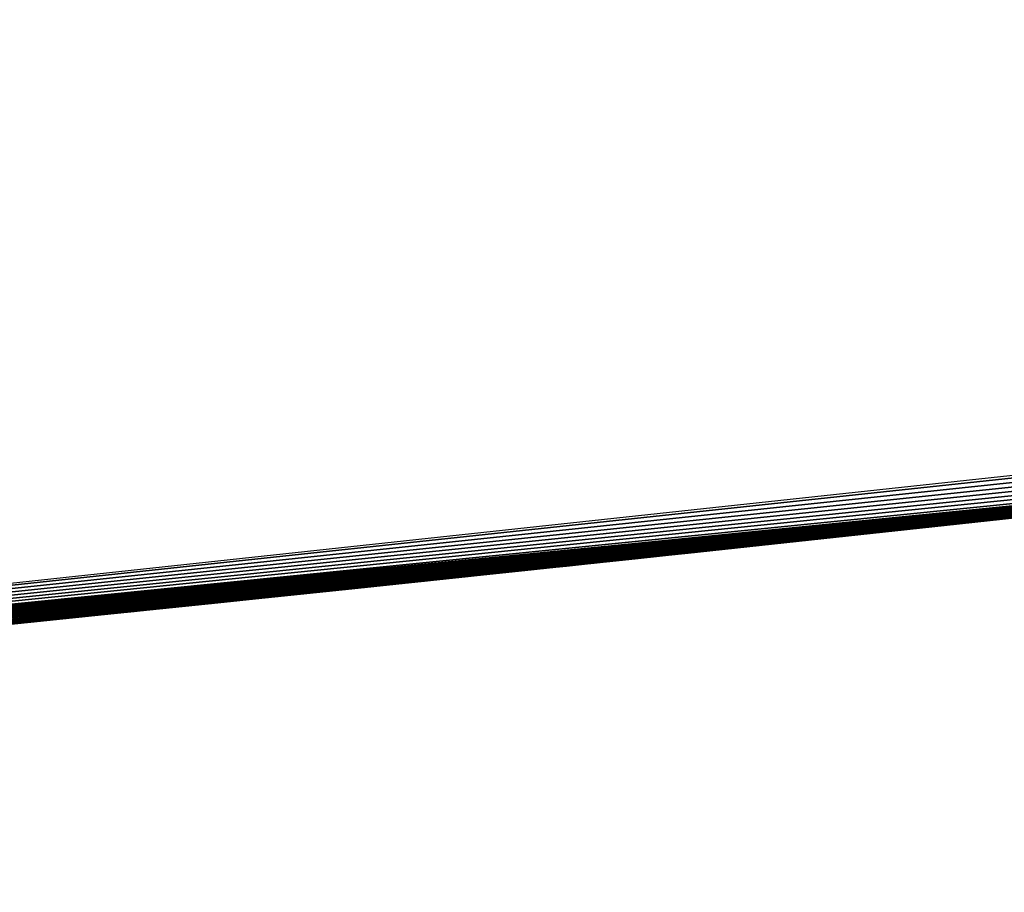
# Model space of a CAD drawing. Header units: millimetres. Extents: x -135 to 891, y -20 to 307.
# Tile 74 of 211: x 873.206 to 873.33, y 8.955 to 9.065. Entities that reach past the tile are written whole.
import ezdxf

# ---------------------------------------------------------------- set-up
doc = ezdxf.new("R2010")
doc.units = ezdxf.units.MM
doc.header["$LTSCALE"] = 65.185185
for name, color, linetype in [('116', 7, 'CONTINUOUS'), ('83', 7, 'CONTINUOUS'), ('84', 7, 'CONTINUOUS')]:
    doc.layers.add(name, color=color, linetype=linetype)

msp = doc.modelspace()

# ---------------------------------------------------------------- linework, layer by layer
at = {"layer": '116', "color": 7, "linetype": 'Continuous', "true_color": 0xccffff}
for points in [[(872.84524, 8.95544, 9.73055), (873.73519, 9.05085, 9.55976), (873.75941, 9.05401, 10.46109), (872.84524, 8.95544, 9.73055)], [(873.68843, 9.04483, 9.55724), (873.73519, 9.05085, 9.55976), (872.84524, 8.95544, 9.73055), (873.68843, 9.04483, 9.55724)], [(873.64313, 9.0391, 9.55472), (873.68843, 9.04483, 9.55724), (872.84524, 8.95544, 9.73055), (873.64313, 9.0391, 9.55472)], [(873.59928, 9.03365, 9.55228), (873.64313, 9.0391, 9.55472), (872.84524, 8.95544, 9.73055), (873.59928, 9.03365, 9.55228)], [(873.55684, 9.02848, 9.54997), (873.59928, 9.03365, 9.55228), (872.84524, 8.95544, 9.73055), (873.55684, 9.02848, 9.54997)], [(873.5157, 9.02355, 9.54801), (873.55684, 9.02848, 9.54997), (872.84524, 8.95544, 9.73055), (873.5157, 9.02355, 9.54801)], [(873.4759, 9.01887, 9.54635), (873.5157, 9.02355, 9.54801), (872.84524, 8.95544, 9.73055), (873.4759, 9.01887, 9.54635)], [(873.43731, 9.0144, 9.54512), (873.4759, 9.01887, 9.54635), (872.84524, 8.95544, 9.73055), (873.43731, 9.0144, 9.54512)], [(872.85122, 8.95595, 22.26229), (872.83824, 8.95485, 21.70401), (873.45546, 9.01649, 21.73326), (872.85122, 8.95595, 22.26229)], [(872.87106, 8.95764, 22.26145), (872.85122, 8.95595, 22.26229), (873.45546, 9.01649, 21.73326), (872.87106, 8.95764, 22.26145)], [(872.89051, 8.95932, 22.26126), (872.87106, 8.95764, 22.26145), (873.45546, 9.01649, 21.73326), (872.89051, 8.95932, 22.26126)], [(872.91025, 8.96104, 22.26056), (872.89051, 8.95932, 22.26126), (873.45546, 9.01649, 21.73326), (872.91025, 8.96104, 22.26056)], [(872.93044, 8.96283, 22.25963), (872.91025, 8.96104, 22.26056), (873.45546, 9.01649, 21.73326), (872.93044, 8.96283, 22.25963)], [(872.95118, 8.96468, 22.25866), (872.93044, 8.96283, 22.25963), (873.45546, 9.01649, 21.73326), (872.95118, 8.96468, 22.25866)], [(872.9724, 8.9666, 22.25754), (872.95118, 8.96468, 22.25866), (873.45546, 9.01649, 21.73326), (872.9724, 8.9666, 22.25754)], [(872.99411, 8.96859, 22.25626), (872.9724, 8.9666, 22.25754), (873.45546, 9.01649, 21.73326), (872.99411, 8.96859, 22.25626)], [(873.01633, 8.97064, 22.25481), (872.99411, 8.96859, 22.25626), (873.45546, 9.01649, 21.73326), (873.01633, 8.97064, 22.25481)], [(873.03902, 8.97277, 22.25319), (873.01633, 8.97064, 22.25481), (873.45546, 9.01649, 21.73326), (873.03902, 8.97277, 22.25319)], [(873.06223, 8.97498, 22.25141), (873.03902, 8.97277, 22.25319), (873.45546, 9.01649, 21.73326), (873.06223, 8.97498, 22.25141)], [(873.08602, 8.97726, 22.2495), (873.06223, 8.97498, 22.25141), (873.45546, 9.01649, 21.73326), (873.08602, 8.97726, 22.2495)], [(873.11036, 8.97963, 22.24744), (873.08602, 8.97726, 22.2495), (873.45546, 9.01649, 21.73326), (873.11036, 8.97963, 22.24744)], [(873.13528, 8.98209, 22.24524), (873.11036, 8.97963, 22.24744), (873.45546, 9.01649, 21.73326), (873.13528, 8.98209, 22.24524)], [(873.16079, 8.98464, 22.24299), (873.13528, 8.98209, 22.24524), (873.45546, 9.01649, 21.73326), (873.16079, 8.98464, 22.24299)], [(873.18691, 8.98728, 22.24067), (873.16079, 8.98464, 22.24299), (873.45546, 9.01649, 21.73326), (873.18691, 8.98728, 22.24067)], [(873.21361, 8.99002, 22.23828), (873.18691, 8.98728, 22.24067), (873.45546, 9.01649, 21.73326), (873.21361, 8.99002, 22.23828)], [(873.24097, 8.99287, 22.2359), (873.21361, 8.99002, 22.23828), (873.45546, 9.01649, 21.73326), (873.24097, 8.99287, 22.2359)], [(873.269, 8.99582, 22.23359), (873.24097, 8.99287, 22.2359), (873.45546, 9.01649, 21.73326), (873.269, 8.99582, 22.23359)], [(873.29767, 8.99888, 22.23131), (873.269, 8.99582, 22.23359), (873.45546, 9.01649, 21.73326), (873.29767, 8.99888, 22.23131)], [(873.32703, 9.00206, 22.22908), (873.29767, 8.99888, 22.23131), (873.45546, 9.01649, 21.73326), (873.32703, 9.00206, 22.22908)], [(873.45593, 9.01655, 5.35002), (873.33832, 9.0033, 5.9544), (873.32391, 9.00172, 5.45263), (873.45593, 9.01655, 5.35002)], [(873.35711, 9.00537, 22.22691), (873.32703, 9.00206, 22.22908), (873.45546, 9.01649, 21.73326), (873.35711, 9.00537, 22.22691)], [(872.7876, 8.95066, 18.3848), (872.7876, 8.95066, 18.2408), (873.43468, 9.0141, 18.25708), (872.7876, 8.95066, 18.3848)], [(872.8328, 8.9544, 18.42275), (872.7876, 8.95066, 18.3848), (873.43468, 9.0141, 18.25708), (872.8328, 8.9544, 18.42275)], [(872.87943, 8.95836, 18.46261), (872.8328, 8.9544, 18.42275), (873.43468, 9.0141, 18.25708), (872.87943, 8.95836, 18.46261)], [(873.39996, 9.01015, 9.54434), (873.43731, 9.0144, 9.54512), (872.84524, 8.95544, 9.73055), (873.39996, 9.01015, 9.54434)], [(872.92923, 8.96272, 18.50546), (872.87943, 8.95836, 18.46261), (873.43468, 9.0141, 18.25708), (872.92923, 8.96272, 18.50546)], [(872.98679, 8.96791, 18.55526), (872.92923, 8.96272, 18.50546), (873.43468, 9.0141, 18.25708), (872.98679, 8.96791, 18.55526)], [(873.0575, 8.97452, 18.61677), (872.98679, 8.96791, 18.55526), (873.43468, 9.0141, 18.25708), (873.0575, 8.97452, 18.61677)], [(873.14572, 8.98313, 18.69399), (873.0575, 8.97452, 18.61677), (873.43468, 9.0141, 18.25708), (873.14572, 8.98313, 18.69399)], [(873.25699, 8.99455, 18.79208), (873.14572, 8.98313, 18.69399), (873.43468, 9.0141, 18.25708), (873.25699, 8.99455, 18.79208)], [(873.22041, 8.99073, 16.55236), (873.44064, 9.01478, 16.55777), (873.39069, 9.00911, 16.96462), (873.22041, 8.99073, 16.55236)], [(873.39747, 9.00987, 18.91708), (873.25699, 8.99455, 18.79208), (873.43468, 9.0141, 18.25708), (873.39747, 9.00987, 18.91708)], [(873.44359, 9.01512, 22.64955), (873.27484, 8.99644, 23.16898), (873.27172, 8.99611, 22.64358), (873.44359, 9.01512, 22.64955)], [(873.29847, 8.99897, 23.16694), (873.27484, 8.99644, 23.16898), (873.44359, 9.01512, 22.64955), (873.29847, 8.99897, 23.16694)], [(873.32355, 9.00168, 23.16481), (873.29847, 8.99897, 23.16694), (873.44359, 9.01512, 22.64955), (873.32355, 9.00168, 23.16481)], [(873.35011, 9.0046, 23.1626), (873.32355, 9.00168, 23.16481), (873.44359, 9.01512, 22.64955), (873.35011, 9.0046, 23.1626)], [(873.30506, 8.99968, 15.62425), (873.33044, 9.00244, 14.04307), (873.41402, 9.01174, 15.66062), (873.30506, 8.99968, 15.62425)], [(873.36379, 9.00611, 9.54403), (873.39996, 9.01015, 9.54434), (872.84524, 8.95544, 9.73055), (873.36379, 9.00611, 9.54403)], [(873.18888, 8.98749, 16.96213), (873.22041, 8.99073, 16.55236), (873.39069, 9.00911, 16.96462), (873.18888, 8.98749, 16.96213)], [(873.39855, 9.01, 24.9224), (873.28553, 8.99758, 25.34599), (873.28348, 8.99736, 24.97359), (873.39855, 9.01, 24.9224)], [(873.35509, 9.00514, 25.30706), (873.28553, 8.99758, 25.34599), (873.39855, 9.01, 24.9224), (873.35509, 9.00514, 25.30706)], [(873.32873, 9.00225, 9.54426), (873.36379, 9.00611, 9.54403), (872.84524, 8.95544, 9.73055), (873.32873, 9.00225, 9.54426)], [(873.36182, 9.00589, 12.69602), (873.34879, 9.00445, 13.17903), (873.32946, 9.00233, 12.69437), (873.36182, 9.00589, 12.69602)], [(873.32019, 9.00132, 12.3535), (873.32159, 9.00147, 11.98931), (873.34912, 9.00449, 12.34845), (873.32019, 9.00132, 12.3535)], [(873.34879, 9.00445, 13.17903), (873.3207, 9.00137, 13.18023), (873.32946, 9.00233, 12.69437), (873.34879, 9.00445, 13.17903)], [(873.32159, 9.00147, 11.98931), (873.35283, 9.00489, 11.9904), (873.34912, 9.00449, 12.34845), (873.32159, 9.00147, 11.98931)], [(873.32959, 9.00234, 21.36463), (873.33976, 9.00346, 21.00221), (873.35014, 9.0046, 21.36272), (873.32959, 9.00234, 21.36463)], [(873.33832, 9.0033, 5.9544), (873.29742, 8.99886, 5.99327), (873.32391, 9.00172, 5.45263), (873.33832, 9.0033, 5.9544)], [(873.34536, 9.00407, 8.59285), (873.33024, 9.00241, 9.08284), (873.31178, 9.00041, 8.59097), (873.34536, 9.00407, 8.59285)], [(873.32073, 9.00138, 21.00125), (873.33976, 9.00346, 21.00221), (873.32959, 9.00234, 21.36463), (873.32073, 9.00138, 21.00125)], [(873.2948, 8.99858, 9.54499), (873.32873, 9.00225, 9.54426), (872.84524, 8.95544, 9.73055), (873.2948, 8.99858, 9.54499)], [(873.32391, 9.00172, 5.45263), (873.22361, 8.99106, 6.07185), (873.20307, 8.98894, 5.56705), (873.32391, 9.00172, 5.45263)], [(873.25913, 8.99478, 6.03228), (873.22361, 8.99106, 6.07185), (873.32391, 9.00172, 5.45263), (873.25913, 8.99478, 6.03228)], [(873.22736, 8.99145, 14.08789), (873.33044, 9.00244, 14.04307), (873.30506, 8.99968, 15.62425), (873.22736, 8.99145, 14.08789)], [(873.29742, 8.99886, 5.99327), (873.25913, 8.99478, 6.03228), (873.32391, 9.00172, 5.45263), (873.29742, 8.99886, 5.99327)], [(873.33024, 9.00241, 9.08284), (873.296, 8.99871, 9.08479), (873.31178, 9.00041, 8.59097), (873.33024, 9.00241, 9.08284)], [(873.32946, 9.00233, 12.69437), (873.3207, 9.00137, 13.18023), (873.29876, 8.999, 12.69273), (873.32946, 9.00233, 12.69437)], [(873.30959, 9.00017, 21.36654), (873.32073, 9.00138, 21.00125), (873.32959, 9.00234, 21.36463), (873.30959, 9.00017, 21.36654)], [(873.32572, 9.00192, 7.96095), (873.32249, 9.00157, 8.09455), (873.32083, 9.00139, 7.95565), (873.32572, 9.00192, 7.96095)], [(873.32797, 9.00217, 8.0943), (873.32249, 9.00157, 8.09455), (873.32572, 9.00192, 7.96095), (873.32797, 9.00217, 8.0943)], [(873.33049, 9.00244, 7.96618), (873.32797, 9.00217, 8.0943), (873.32572, 9.00192, 7.96095), (873.33049, 9.00244, 7.96618)], [(873.33334, 9.00275, 8.09402), (873.32797, 9.00217, 8.0943), (873.33049, 9.00244, 7.96618), (873.33334, 9.00275, 8.09402)], [(873.31178, 9.00041, 8.59097), (873.296, 8.99871, 9.08479), (873.27963, 8.99695, 8.58905), (873.31178, 9.00041, 8.59097)], [(873.29147, 8.99822, 11.98795), (873.32159, 9.00147, 11.98931), (873.29233, 8.99831, 12.35843), (873.29147, 8.99822, 11.98795)], [(873.29233, 8.99831, 12.35843), (873.32159, 9.00147, 11.98931), (873.32019, 9.00132, 12.3535), (873.29233, 8.99831, 12.35843)], [(873.3207, 9.00137, 13.18023), (873.29369, 8.99846, 13.18148), (873.29876, 8.999, 12.69273), (873.3207, 9.00137, 13.18023)], [(873.30213, 8.99936, 21.0003), (873.32073, 9.00138, 21.00125), (873.30959, 9.00017, 21.36654), (873.30213, 8.99936, 21.0003)], [(873.31585, 9.00085, 7.95026), (873.31116, 9.00034, 8.095), (873.31077, 9.0003, 7.94478), (873.31585, 9.00085, 7.95026)], [(873.31689, 9.00096, 8.09477), (873.31116, 9.00034, 8.095), (873.31585, 9.00085, 7.95026), (873.31689, 9.00096, 8.09477)], [(873.32083, 9.00139, 7.95565), (873.31689, 9.00096, 8.09477), (873.31585, 9.00085, 7.95026), (873.32083, 9.00139, 7.95565)], [(873.32249, 9.00157, 8.09455), (873.31689, 9.00096, 8.09477), (873.32083, 9.00139, 7.95565), (873.32249, 9.00157, 8.09455)], [(873.19947, 8.98857, 15.57505), (873.22736, 8.99145, 14.08789), (873.30506, 8.99968, 15.62425), (873.19947, 8.98857, 15.57505)], [(873.28392, 8.99741, 20.99937), (873.30213, 8.99936, 21.0003), (873.29012, 8.99807, 21.36844), (873.28392, 8.99741, 20.99937)], [(873.29012, 8.99807, 21.36844), (873.30213, 8.99936, 21.0003), (873.30959, 9.00017, 21.36654), (873.29012, 8.99807, 21.36844)], [(873.30033, 8.99917, 7.93358), (873.29928, 8.99906, 8.09556), (873.29496, 8.99859, 7.92783), (873.30033, 8.99917, 7.93358)], [(873.3053, 8.99971, 8.09527), (873.29928, 8.99906, 8.09556), (873.30033, 8.99917, 7.93358), (873.3053, 8.99971, 8.09527)], [(873.3056, 8.99974, 7.93922), (873.3053, 8.99971, 8.09527), (873.30033, 8.99917, 7.93358), (873.3056, 8.99974, 7.93922)], [(873.31116, 9.00034, 8.095), (873.3053, 8.99971, 8.09527), (873.31077, 9.0003, 7.94478), (873.31116, 9.00034, 8.095)], [(873.31077, 9.0003, 7.94478), (873.3053, 8.99971, 8.09527), (873.3056, 8.99974, 7.93922), (873.31077, 9.0003, 7.94478)], [(873.26192, 8.99507, 9.54602), (873.2948, 8.99858, 9.54499), (872.84524, 8.95544, 9.73055), (873.26192, 8.99507, 9.54602)], [(873.26245, 8.99513, 11.98633), (873.29147, 8.99822, 11.98795), (873.26551, 8.99545, 12.36319), (873.26245, 8.99513, 11.98633)], [(873.296, 8.99871, 9.08479), (873.26352, 8.99524, 9.08679), (873.27963, 8.99695, 8.58905), (873.296, 8.99871, 9.08479)], [(873.26551, 8.99545, 12.36319), (873.29147, 8.99822, 11.98795), (873.29233, 8.99831, 12.35843), (873.26551, 8.99545, 12.36319)], [(873.29369, 8.99846, 13.18148), (873.26754, 8.99567, 13.18277), (873.26962, 8.99589, 12.69113), (873.29369, 8.99846, 13.18148)], [(873.29876, 8.999, 12.69273), (873.29369, 8.99846, 13.18148), (873.26962, 8.99589, 12.69113), (873.29876, 8.999, 12.69273)], [(873.27107, 8.99604, 21.37033), (873.28392, 8.99741, 20.99937), (873.29012, 8.99807, 21.36844), (873.27107, 8.99604, 21.37033)], [(873.28951, 8.99801, 7.92196), (873.28684, 8.99772, 8.09621), (873.28396, 8.99741, 7.91597), (873.28951, 8.99801, 7.92196)], [(873.29311, 8.99839, 8.09586), (873.28684, 8.99772, 8.09621), (873.28951, 8.99801, 7.92196), (873.29311, 8.99839, 8.09586)], [(873.29318, 8.9984, 26.69573), (873.28696, 8.99774, 26.71352), (873.28701, 8.99774, 26.64419), (873.29318, 8.9984, 26.69573)], [(873.2935, 8.99844, 26.66037), (873.29318, 8.9984, 26.69573), (873.28701, 8.99774, 26.64419), (873.2935, 8.99844, 26.66037)], [(873.29496, 8.99859, 7.92783), (873.29311, 8.99839, 8.09586), (873.28951, 8.99801, 7.92196), (873.29496, 8.99859, 7.92783)], [(873.29928, 8.99906, 8.09556), (873.29311, 8.99839, 8.09586), (873.29496, 8.99859, 7.92783), (873.29928, 8.99906, 8.09556)], [(873.29539, 8.99864, 26.67765), (873.29318, 8.9984, 26.69573), (873.2935, 8.99844, 26.66037), (873.29539, 8.99864, 26.67765)], [(873.28348, 8.99736, 24.97359), (873.22031, 8.99072, 25.39188), (873.1775, 8.98633, 25.03469), (873.28348, 8.99736, 24.97359)], [(873.28553, 8.99758, 25.34599), (873.22031, 8.99072, 25.39188), (873.28348, 8.99736, 24.97359), (873.28553, 8.99758, 25.34599)], [(873.27963, 8.99695, 8.58905), (873.26352, 8.99524, 9.08679), (873.24889, 8.9937, 8.5871), (873.27963, 8.99695, 8.58905)], [(873.26601, 8.99551, 20.99843), (873.28392, 8.99741, 20.99937), (873.27107, 8.99604, 21.37033), (873.26601, 8.99551, 20.99843)], [(873.27831, 8.99681, 7.90988), (873.27404, 8.99636, 8.09721), (873.27258, 8.9962, 7.90365), (873.27831, 8.99681, 7.90988)], [(873.28048, 8.99704, 8.09666), (873.27404, 8.99636, 8.09721), (873.27831, 8.99681, 7.90988), (873.28048, 8.99704, 8.09666)], [(873.28696, 8.99774, 26.71352), (873.2766, 8.99663, 26.73194), (873.27672, 8.99664, 26.62903), (873.28696, 8.99774, 26.71352)], [(873.28701, 8.99774, 26.64419), (873.28696, 8.99774, 26.71352), (873.27672, 8.99664, 26.62903), (873.28701, 8.99774, 26.64419)], [(873.28396, 8.99741, 7.91597), (873.28048, 8.99704, 8.09666), (873.27831, 8.99681, 7.90988), (873.28396, 8.99741, 7.91597)], [(873.28684, 8.99772, 8.09621), (873.28048, 8.99704, 8.09666), (873.28396, 8.99741, 7.91597), (873.28684, 8.99772, 8.09621)], [(873.27172, 8.99611, 22.64358), (873.09401, 8.97804, 23.18553), (873.09395, 8.97803, 22.63553), (873.27172, 8.99611, 22.64358)], [(873.10846, 8.97945, 23.18416), (873.09401, 8.97804, 23.18553), (873.27172, 8.99611, 22.64358), (873.10846, 8.97945, 23.18416)], [(873.12359, 8.98094, 23.18273), (873.10846, 8.97945, 23.18416), (873.27172, 8.99611, 22.64358), (873.12359, 8.98094, 23.18273)], [(873.13941, 8.9825, 23.18124), (873.12359, 8.98094, 23.18273), (873.27172, 8.99611, 22.64358), (873.13941, 8.9825, 23.18124)], [(873.15602, 8.98416, 23.17969), (873.13941, 8.9825, 23.18124), (873.27172, 8.99611, 22.64358), (873.15602, 8.98416, 23.17969)], [(873.17342, 8.98591, 23.17807), (873.15602, 8.98416, 23.17969), (873.27172, 8.99611, 22.64358), (873.17342, 8.98591, 23.17807)], [(873.19171, 8.98778, 23.17639), (873.17342, 8.98591, 23.17807), (873.27172, 8.99611, 22.64358), (873.19171, 8.98778, 23.17639)], [(873.21092, 8.98975, 23.17465), (873.19171, 8.98778, 23.17639), (873.27172, 8.99611, 22.64358), (873.21092, 8.98975, 23.17465)], [(873.23114, 8.99184, 23.17283), (873.21092, 8.98975, 23.17465), (873.27172, 8.99611, 22.64358), (873.23114, 8.99184, 23.17283)], [(873.2524, 8.99407, 23.17094), (873.23114, 8.99184, 23.17283), (873.27172, 8.99611, 22.64358), (873.2524, 8.99407, 23.17094)], [(873.23965, 8.99273, 12.36761), (873.26245, 8.99513, 11.98633), (873.26551, 8.99545, 12.36319), (873.23965, 8.99273, 12.36761)], [(873.26962, 8.99589, 12.69113), (873.24217, 8.99299, 13.18412), (873.24199, 8.99297, 12.68954), (873.26962, 8.99589, 12.69113)], [(873.26754, 8.99567, 13.18277), (873.24217, 8.99299, 13.18412), (873.26962, 8.99589, 12.69113), (873.26754, 8.99567, 13.18277)], [(873.24843, 8.99365, 20.99751), (873.26601, 8.99551, 20.99843), (873.25249, 8.99408, 21.37222), (873.24843, 8.99365, 20.99751)], [(873.27484, 8.99644, 23.16898), (873.2524, 8.99407, 23.17094), (873.27172, 8.99611, 22.64358), (873.27484, 8.99644, 23.16898)], [(873.25249, 8.99408, 21.37222), (873.26601, 8.99551, 20.99843), (873.27107, 8.99604, 21.37033), (873.25249, 8.99408, 21.37222)], [(873.26749, 8.99566, 8.09783), (873.26087, 8.99496, 8.09856), (873.26678, 8.99559, 7.89728), (873.26749, 8.99566, 8.09783)], [(873.26678, 8.99559, 7.89728), (873.26087, 8.99496, 8.09856), (873.26092, 8.99497, 7.89076), (873.26678, 8.99559, 7.89728)], [(873.2766, 8.99663, 26.73194), (873.2625, 8.99513, 26.74821), (873.26388, 8.99528, 26.6155), (873.2766, 8.99663, 26.73194)], [(873.27672, 8.99664, 26.62903), (873.2766, 8.99663, 26.73194), (873.26388, 8.99528, 26.6155), (873.27672, 8.99664, 26.62903)], [(873.27258, 8.9962, 7.90365), (873.26749, 8.99566, 8.09783), (873.26678, 8.99559, 7.89728), (873.27258, 8.9962, 7.90365)], [(873.27404, 8.99636, 8.09721), (873.26749, 8.99566, 8.09783), (873.27258, 8.9962, 7.90365), (873.27404, 8.99636, 8.09721)], [(873.2301, 8.99173, 9.54743), (873.26192, 8.99507, 9.54602), (872.84524, 8.95544, 9.73055), (873.2301, 8.99173, 9.54743)], [(873.26352, 8.99524, 9.08679), (873.23276, 8.99201, 9.08879), (873.24889, 8.9937, 8.5871), (873.26352, 8.99524, 9.08679)], [(873.23449, 8.99219, 11.98442), (873.26245, 8.99513, 11.98633), (873.23965, 8.99273, 12.36761), (873.23449, 8.99219, 11.98442)], [(873.2625, 8.99513, 26.74821), (873.24461, 8.99325, 26.7595), (873.24789, 8.99359, 26.60384), (873.2625, 8.99513, 26.74821)], [(873.25421, 8.99426, 8.09944), (873.24755, 8.99356, 8.10053), (873.24899, 8.99371, 7.87732), (873.25421, 8.99426, 8.09944)], [(873.26388, 8.99528, 26.6155), (873.2625, 8.99513, 26.74821), (873.24789, 8.99359, 26.60384), (873.26388, 8.99528, 26.6155)], [(873.25499, 8.99434, 7.88411), (873.25421, 8.99426, 8.09944), (873.24899, 8.99371, 7.87732), (873.25499, 8.99434, 7.88411)], [(873.26087, 8.99496, 8.09856), (873.25421, 8.99426, 8.09944), (873.25499, 8.99434, 7.88411), (873.26087, 8.99496, 8.09856)], [(873.26092, 8.99497, 7.89076), (873.26087, 8.99496, 8.09856), (873.25499, 8.99434, 7.88411), (873.26092, 8.99497, 7.89076)], [(873.24199, 8.99297, 12.68954), (873.21753, 8.99043, 13.18551), (873.21575, 8.99025, 12.68799), (873.24199, 8.99297, 12.68954)], [(873.24217, 8.99299, 13.18412), (873.21753, 8.99043, 13.18551), (873.24199, 8.99297, 12.68954), (873.24217, 8.99299, 13.18412)], [(873.24889, 8.9937, 8.5871), (873.23276, 8.99201, 9.08879), (873.21949, 8.99063, 8.58512), (873.24889, 8.9937, 8.5871)], [(873.24461, 8.99325, 26.7595), (873.22303, 8.991, 26.76703), (873.23055, 8.99178, 26.59243), (873.24461, 8.99325, 26.7595)], [(873.24789, 8.99359, 26.60384), (873.24461, 8.99325, 26.7595), (873.23055, 8.99178, 26.59243), (873.24789, 8.99359, 26.60384)], [(873.23107, 8.99183, 20.99659), (873.24843, 8.99365, 20.99751), (873.23441, 8.99218, 21.37408), (873.23107, 8.99183, 20.99659)], [(873.23441, 8.99218, 21.37408), (873.24843, 8.99365, 20.99751), (873.25249, 8.99408, 21.37222), (873.23441, 8.99218, 21.37408)], [(873.24292, 8.99307, 7.87035), (873.24085, 8.99286, 8.10178), (873.23679, 8.99243, 7.86319), (873.24292, 8.99307, 7.87035)], [(873.24755, 8.99356, 8.10053), (873.24085, 8.99286, 8.10178), (873.24292, 8.99307, 7.87035), (873.24755, 8.99356, 8.10053)], [(873.24899, 8.99371, 7.87732), (873.24755, 8.99356, 8.10053), (873.24292, 8.99307, 7.87035), (873.24899, 8.99371, 7.87732)], [(873.19927, 8.98855, 9.5489), (873.2301, 8.99173, 9.54743), (872.84524, 8.95544, 9.73055), (873.19927, 8.98855, 9.5489)], [(873.23276, 8.99201, 9.08879), (873.20379, 8.98901, 9.09079), (873.21949, 8.99063, 8.58512), (873.23276, 8.99201, 9.08879)], [(873.20757, 8.9894, 11.98222), (873.23449, 8.99219, 11.98442), (873.21471, 8.99014, 12.37162), (873.20757, 8.9894, 11.98222)], [(873.23055, 8.99178, 26.59243), (873.22303, 8.991, 26.76703), (873.2129, 8.98995, 26.58056), (873.23055, 8.99178, 26.59243)], [(873.21391, 8.99005, 20.99567), (873.23107, 8.99183, 20.99659), (873.21684, 8.99036, 21.37593), (873.21391, 8.99005, 20.99567)], [(873.21471, 8.99014, 12.37162), (873.23449, 8.99219, 11.98442), (873.23965, 8.99273, 12.36761), (873.21471, 8.99014, 12.37162)], [(873.21684, 8.99036, 21.37593), (873.23107, 8.99183, 20.99659), (873.23441, 8.99218, 21.37408), (873.21684, 8.99036, 21.37593)], [(873.23059, 8.99178, 7.85586), (873.22734, 8.99145, 8.10475), (873.22432, 8.99113, 7.84836), (873.23059, 8.99178, 7.85586)], [(873.23411, 8.99215, 8.10319), (873.22734, 8.99145, 8.10475), (873.23059, 8.99178, 7.85586), (873.23411, 8.99215, 8.10319)], [(873.23679, 8.99243, 7.86319), (873.23411, 8.99215, 8.10319), (873.23059, 8.99178, 7.85586), (873.23679, 8.99243, 7.86319)], [(873.24085, 8.99286, 8.10178), (873.23411, 8.99215, 8.10319), (873.23679, 8.99243, 7.86319), (873.24085, 8.99286, 8.10178)], [(872.99109, 8.96831, 16.54746), (873.22041, 8.99073, 16.55236), (873.18888, 8.98749, 16.96213), (872.99109, 8.96831, 16.54746)], [(873.1334, 8.98191, 14.14226), (873.22736, 8.99145, 14.08789), (873.19947, 8.98857, 15.57505), (873.1334, 8.98191, 14.14226)], [(873.22031, 8.99072, 25.39188), (873.15993, 8.98455, 25.44406), (873.1775, 8.98633, 25.03469), (873.22031, 8.99072, 25.39188)], [(873.22361, 8.99106, 6.07185), (873.1907, 8.98767, 6.1119), (873.20307, 8.98894, 5.56705), (873.22361, 8.99106, 6.07185)], [(873.21949, 8.99063, 8.58512), (873.20379, 8.98901, 9.09079), (873.19141, 8.98774, 8.58314), (873.21949, 8.99063, 8.58512)], [(873.22303, 8.991, 26.76703), (873.19998, 8.98862, 26.77217), (873.2129, 8.98995, 26.58056), (873.22303, 8.991, 26.76703)], [(873.21798, 8.99048, 7.84066), (873.21372, 8.99004, 8.10837), (873.21159, 8.98981, 7.83271), (873.21798, 8.99048, 7.84066)], [(873.22054, 8.99074, 8.10647), (873.21372, 8.99004, 8.10837), (873.21798, 8.99048, 7.84066), (873.22054, 8.99074, 8.10647)], [(873.22432, 8.99113, 7.84836), (873.22054, 8.99074, 8.10647), (873.21798, 8.99048, 7.84066), (873.22432, 8.99113, 7.84836)], [(873.22734, 8.99145, 8.10475), (873.22054, 8.99074, 8.10647), (873.22432, 8.99113, 7.84836), (873.22734, 8.99145, 8.10475)], [(873.18164, 8.98675, 11.97977), (873.20757, 8.9894, 11.98222), (873.19066, 8.98767, 12.37517), (873.18164, 8.98675, 11.97977)], [(873.19066, 8.98767, 12.37517), (873.20757, 8.9894, 11.98222), (873.21471, 8.99014, 12.37162), (873.19066, 8.98767, 12.37517)], [(873.21575, 8.99025, 12.68799), (873.19355, 8.98796, 13.18695), (873.1909, 8.98769, 12.68646), (873.21575, 8.99025, 12.68799)], [(873.21753, 8.99043, 13.18551), (873.19355, 8.98796, 13.18695), (873.21575, 8.99025, 12.68799), (873.21753, 8.99043, 13.18551)], [(873.2129, 8.98995, 26.58056), (873.19998, 8.98862, 26.77217), (873.19451, 8.98806, 26.56842), (873.2129, 8.98995, 26.58056)], [(873.19692, 8.98831, 20.99475), (873.21391, 8.99005, 20.99567), (873.19981, 8.9886, 21.37774), (873.19692, 8.98831, 20.99475)], [(873.19981, 8.9886, 21.37774), (873.21391, 8.99005, 20.99567), (873.21684, 8.99036, 21.37593), (873.19981, 8.9886, 21.37774)], [(873.20687, 8.98933, 8.11043), (873.19997, 8.98862, 8.11261), (873.20512, 8.98915, 7.82455), (873.20687, 8.98933, 8.11043)], [(873.21159, 8.98981, 7.83271), (873.20687, 8.98933, 8.11043), (873.20512, 8.98915, 7.82455), (873.21159, 8.98981, 7.83271)], [(873.21372, 8.99004, 8.10837), (873.20687, 8.98933, 8.11043), (873.21159, 8.98981, 7.83271), (873.21372, 8.99004, 8.10837)]]:
    msp.add_3dface(points, dxfattribs=at)
at = {"layer": '83', "color": 7, "linetype": 'Continuous', "true_color": 0xccffff}
for points in [[(866.56273, 48.24666, 65), (874.05535, 8.99434, 65), (867.13182, 48.37265, 65), (866.56273, 48.24666, 65)], [(874.05535, 8.99434, 65), (874.63287, 9.08691, 65), (867.13182, 48.37265, 65), (874.05535, 8.99434, 65)], [(865.99902, 48.10466, 65), (873.47742, 8.91866, 65), (866.56273, 48.24666, 65), (865.99902, 48.10466, 65)], [(873.47742, 8.91866, 65), (874.05535, 8.99434, 65), (866.56273, 48.24666, 65), (873.47742, 8.91866, 65)], [(872.89907, 8.85987, 65), (873.47742, 8.91866, 65), (865.99902, 48.10466, 65), (872.89907, 8.85987, 65)]]:
    msp.add_3dface(points, dxfattribs=at)
at = {"layer": '84', "color": 7, "linetype": 'Continuous', "true_color": 0xccffff}
for points in [[(872.7556, 10.15238), (873.86125, 10.2796), (873.48385, 8.91938), (872.7556, 10.15238)], [(872.33297, 8.81868), (872.7556, 10.15238), (873.48385, 8.91938), (872.33297, 8.81868)]]:
    msp.add_3dface(points, dxfattribs=at)

doc.saveas('drawing.dxf')
